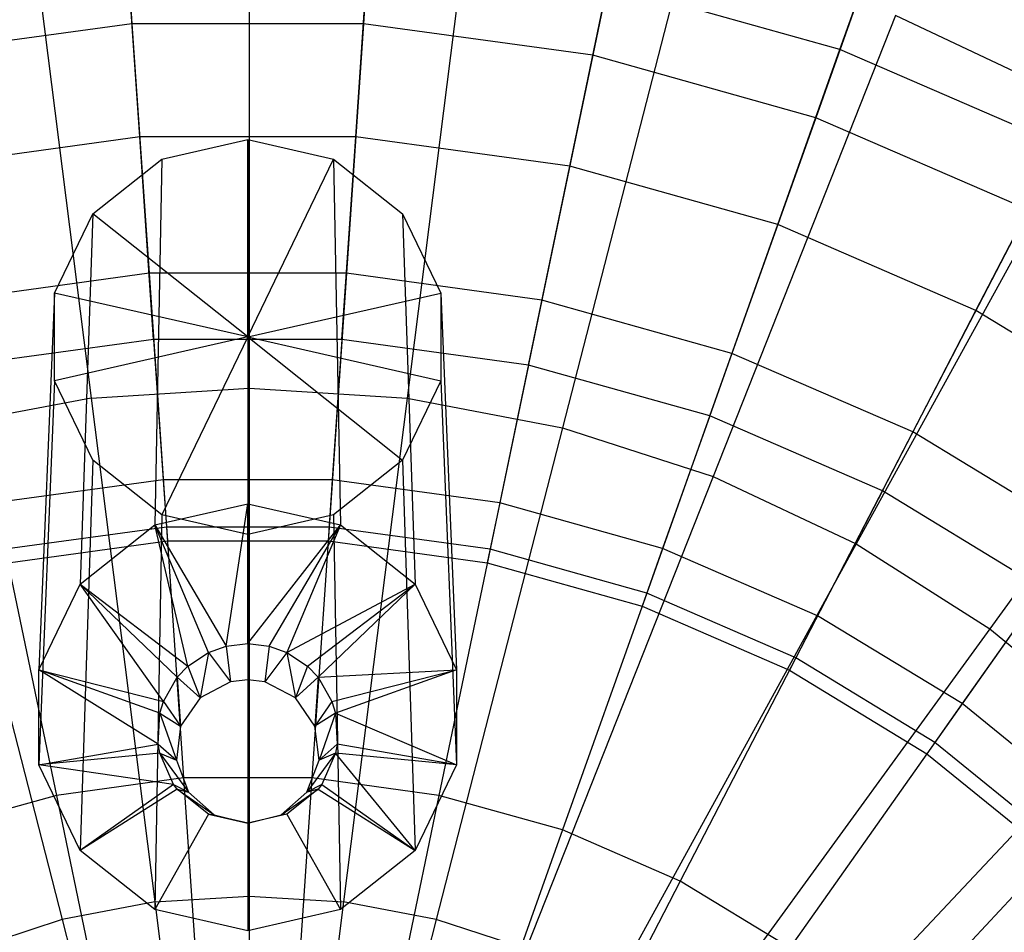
# Model space of a CAD drawing. Extents: x -12.2 to 12.8, y 0.1 to 12.5.
# Tile 57 of 66: x 5.19 to 5.854, y 6.001 to 6.617. Entities that reach past the tile are written whole.
import ezdxf

# ---------------------------------------------------------------- set-up
doc = ezdxf.new("R2010")
doc.units = 0
doc.header["$LTSCALE"] = 2.54
doc.layers.get('0').update_dxf_attribs({"color": 13, "linetype": 'CONTINUOUS'})

# ---------------------------------------------------------------- blocks, each defined once
blk = doc.blocks.new('GRUPUJ_1')
at = {"color": 0}
for p, q in [((17.46039, 6.6997, 12.80126), (17.47098, 6.54489, 13.17998)), ((17.46039, 6.6997, 12.80126), (17.47098, 6.54489, 13.17998)), ((17.6376, 6.6997, 12.80126), (17.62701, 6.54489, 13.17998)), ((17.6376, 6.6997, 12.80126), (17.62701, 6.54489, 13.17998)), ((17.81315, 6.67557, 12.80126), (17.78158, 6.52364, 13.17998)), ((17.81315, 6.67557, 12.80126), (17.78158, 6.52364, 13.17998)), ((17.55, 6.63342, 17.87622), (17.55, 6.29922, 17.97926)), ((17.55, 6.63342, 17.87622), (17.55, 6.29922, 17.97926)), ((17.94815, 6.52748, 7.91926), (17.98535, 6.63214, 8.08117)), ((17.94815, 6.52748, 7.91926), (17.98535, 6.63214, 8.08117)), ((17.40168, 6.62409, 17.87622), (17.44356, 6.29253, 17.97926)), ((17.40168, 6.62409, 17.87622), (17.44356, 6.29253, 17.97926)), ((17.69832, 6.62409, 17.87622), (17.65644, 6.29253, 17.97926)), ((17.69832, 6.62409, 17.87622), (17.65644, 6.29253, 17.97926)), ((17.98379, 6.62776, 12.80126), (17.93183, 6.48154, 13.17998)), ((17.98379, 6.62776, 12.80126), (17.93183, 6.48154, 13.17998)), ((17.4762, 6.46864, 7.76816), (17.46765, 6.59352, 7.91926)), ((17.4762, 6.46864, 7.76816), (17.46765, 6.59352, 7.91926)), ((17.62179, 6.46864, 7.76816), (17.63034, 6.59352, 7.91926)), ((17.62179, 6.46864, 7.76816), (17.63034, 6.59352, 7.91926)), ((17.84431, 6.59624, 17.87622), (17.76119, 6.27254, 17.97926)), ((17.84431, 6.59624, 17.87622), (17.76119, 6.27254, 17.97926)), ((17.76604, 6.44882, 7.76816), (17.7915, 6.57137, 7.91926)), ((17.76604, 6.44882, 7.76816), (17.7915, 6.57137, 7.91926)), ((17.94815, 6.52748, 7.91926), (17.7915, 6.57137, 7.91926)), ((17.94815, 6.52748, 7.91926), (17.7915, 6.57137, 7.91926)), ((17.98565, 6.55032, 17.87622), (17.86262, 6.23959, 17.97926)), ((17.98565, 6.55032, 17.87622), (17.86262, 6.23959, 17.97926)), ((18.12012, 6.48704, 17.87622), (17.98565, 6.55032, 17.87622)), ((18.12012, 6.48704, 17.87622), (17.98565, 6.55032, 17.87622)), ((17.47098, 6.54489, 13.17998), (17.31641, 6.52364, 13.17998)), ((17.47098, 6.54489, 13.17998), (17.31641, 6.52364, 13.17998)), ((17.62701, 6.54489, 13.17998), (17.47098, 6.54489, 13.17998)), ((17.47098, 6.54489, 13.17998), (17.48249, 6.37666, 13.53372)), ((17.47098, 6.54489, 13.17998), (17.48249, 6.37666, 13.53372)), ((17.62701, 6.54489, 13.17998), (17.47098, 6.54489, 13.17998)), ((17.62701, 6.54489, 13.17998), (17.6155, 6.37666, 13.53372)), ((17.62701, 6.54489, 13.17998), (17.6155, 6.37666, 13.53372)), ((17.78158, 6.52364, 13.17998), (17.62701, 6.54489, 13.17998)), ((17.78158, 6.52364, 13.17998), (17.62701, 6.54489, 13.17998)), ((17.78158, 6.52364, 13.17998), (17.74728, 6.35855, 13.53372)), ((17.78158, 6.52364, 13.17998), (17.74728, 6.35855, 13.53372)), ((17.93183, 6.48154, 13.17998), (17.78158, 6.52364, 13.17998)), ((17.93183, 6.48154, 13.17998), (17.78158, 6.52364, 13.17998)), ((17.90624, 6.40954, 7.76816), (17.94815, 6.52748, 7.91926)), ((17.90624, 6.40954, 7.76816), (17.94815, 6.52748, 7.91926)), ((18.09737, 6.46267, 7.91926), (17.94815, 6.52748, 7.91926)), ((18.09737, 6.46267, 7.91926), (17.94815, 6.52748, 7.91926)), ((18.12012, 6.48704, 17.87622), (17.95912, 6.19418, 17.97926)), ((18.12012, 6.48704, 17.87622), (17.95912, 6.19418, 17.97926)), ((17.93183, 6.48154, 13.17998), (17.87536, 6.32266, 13.53372)), ((17.93183, 6.48154, 13.17998), (17.87536, 6.32266, 13.53372)), ((18.07494, 6.41938, 13.17998), (17.93183, 6.48154, 13.17998)), ((18.07494, 6.41938, 13.17998), (17.93183, 6.48154, 13.17998)), ((17.4762, 6.46864, 7.76816), (17.33195, 6.44882, 7.76816)), ((17.4762, 6.46864, 7.76816), (17.33195, 6.44882, 7.76816)), ((17.62179, 6.46864, 7.76816), (17.4762, 6.46864, 7.76816)), ((17.48554, 6.332, 7.61823), (17.4762, 6.46864, 7.76816)), ((17.62179, 6.46864, 7.76816), (17.4762, 6.46864, 7.76816)), ((17.48554, 6.332, 7.61823), (17.4762, 6.46864, 7.76816)), ((17.49107, 6.45369, 8.55731), (17.54899, 6.46688, 8.55826)), ((17.49107, 6.45369, 8.55731), (17.54899, 6.46688, 8.55826)), ((17.54899, 6.33374, 8.54832), (17.54899, 6.46688, 8.55826)), ((17.54899, 6.46688, 8.55826), (17.54899, 6.22131, 12.10645)), ((17.54899, 6.46688, 8.55826), (17.60692, 6.45369, 8.55731)), ((17.54899, 6.46688, 8.55826), (17.54899, 6.22131, 12.10645)), ((17.54899, 6.46688, 8.55826), (17.60692, 6.45369, 8.55731)), ((17.54899, 6.33374, 8.54832), (17.54899, 6.46688, 8.55826)), ((17.61245, 6.332, 7.61823), (17.62179, 6.46864, 7.76816)), ((17.61245, 6.332, 7.61823), (17.62179, 6.46864, 7.76816)), ((17.76604, 6.44882, 7.76816), (17.62179, 6.46864, 7.76816)), ((17.76604, 6.44882, 7.76816), (17.62179, 6.46864, 7.76816)), ((18.03978, 6.35153, 7.76816), (18.09737, 6.46267, 7.91926)), ((18.03978, 6.35153, 7.76816), (18.09737, 6.46267, 7.91926)), ((17.44462, 6.41674, 8.55464), (17.49107, 6.45369, 8.55731)), ((17.44462, 6.41674, 8.55464), (17.49107, 6.45369, 8.55731)), ((17.49107, 6.45369, 8.55731), (17.48638, 6.20705, 12.10542)), ((17.49107, 6.45369, 8.55731), (17.48638, 6.20705, 12.10542)), ((17.54899, 6.33374, 8.54832), (17.60692, 6.45369, 8.55731)), ((17.54899, 6.33374, 8.54832), (17.60692, 6.45369, 8.55731)), ((17.60692, 6.45369, 8.55731), (17.61161, 6.20705, 12.10542)), ((17.60692, 6.45369, 8.55731), (17.65337, 6.41674, 8.55464)), ((17.60692, 6.45369, 8.55731), (17.65337, 6.41674, 8.55464)), ((17.60692, 6.45369, 8.55731), (17.61161, 6.20705, 12.10542)), ((17.73817, 6.31472, 7.61823), (17.76604, 6.44882, 7.76816)), ((17.73817, 6.31472, 7.61823), (17.76604, 6.44882, 7.76816)), ((17.90624, 6.40954, 7.76816), (17.76604, 6.44882, 7.76816)), ((17.90624, 6.40954, 7.76816), (17.76604, 6.44882, 7.76816)), ((18.07494, 6.41938, 13.17998), (17.99736, 6.26967, 13.53372)), ((18.07494, 6.41938, 13.17998), (17.99736, 6.26967, 13.53372)), ((17.41884, 6.36335, 8.55078), (17.44462, 6.41674, 8.55464)), ((17.41884, 6.36335, 8.55078), (17.44462, 6.41674, 8.55464)), ((17.44462, 6.41674, 8.55464), (17.43617, 6.16712, 12.10253)), ((17.44462, 6.41674, 8.55464), (17.43617, 6.16712, 12.10253)), ((17.54899, 6.33374, 8.54832), (17.44462, 6.41674, 8.55464)), ((17.54899, 6.33374, 8.54832), (17.44462, 6.41674, 8.55464)), ((17.65337, 6.41674, 8.55464), (17.67915, 6.36335, 8.55078)), ((17.65337, 6.41674, 8.55464), (17.66182, 6.16712, 12.10253)), ((17.65337, 6.41674, 8.55464), (17.67915, 6.36335, 8.55078)), ((17.65337, 6.41674, 8.55464), (17.66182, 6.16712, 12.10253)), ((17.86037, 6.28048, 7.61823), (17.90624, 6.40954, 7.76816)), ((17.86037, 6.28048, 7.61823), (17.90624, 6.40954, 7.76816)), ((18.03978, 6.35153, 7.76816), (17.90624, 6.40954, 7.76816)), ((18.03978, 6.35153, 7.76816), (17.90624, 6.40954, 7.76816)), ((18.2456, 6.40741, 17.87622), (18.04916, 6.13704, 17.97926)), ((18.2456, 6.40741, 17.87622), (18.04916, 6.13704, 17.97926)), ((17.48249, 6.37666, 13.53372), (17.35071, 6.35855, 13.53372)), ((17.48249, 6.37666, 13.53372), (17.35071, 6.35855, 13.53372)), ((17.6155, 6.37666, 13.53372), (17.48249, 6.37666, 13.53372)), ((17.48249, 6.37666, 13.53372), (17.49419, 6.20552, 13.84361)), ((17.48249, 6.37666, 13.53372), (17.49419, 6.20552, 13.84361)), ((17.6155, 6.37666, 13.53372), (17.48249, 6.37666, 13.53372)), ((17.6155, 6.37666, 13.53372), (17.6038, 6.20552, 13.84361)), ((17.6155, 6.37666, 13.53372), (17.6038, 6.20552, 13.84361)), ((17.74728, 6.35855, 13.53372), (17.6155, 6.37666, 13.53372)), ((17.74728, 6.35855, 13.53372), (17.6155, 6.37666, 13.53372)), ((17.41884, 6.36335, 8.55078), (17.40831, 6.10941, 12.09836)), ((17.41884, 6.36335, 8.55078), (17.40831, 6.10941, 12.09836)), ((17.54899, 6.33374, 8.54832), (17.41884, 6.36335, 8.55078)), ((17.41884, 6.30409, 8.5465), (17.41884, 6.36335, 8.55078)), ((17.54899, 6.33374, 8.54832), (17.41884, 6.36335, 8.55078)), ((17.41884, 6.30409, 8.5465), (17.41884, 6.36335, 8.55078)), ((17.54899, 6.33374, 8.54832), (17.67915, 6.36335, 8.55078)), ((17.54899, 6.33374, 8.54832), (17.67915, 6.36335, 8.55078)), ((17.67915, 6.36335, 8.55078), (17.68968, 6.10941, 12.09836)), ((17.67915, 6.36335, 8.55078), (17.67915, 6.30409, 8.5465)), ((17.67915, 6.36335, 8.55078), (17.68968, 6.10941, 12.09836)), ((17.67915, 6.36335, 8.55078), (17.67915, 6.30409, 8.5465)), ((17.74728, 6.35855, 13.53372), (17.71238, 6.1906, 13.84361)), ((17.74728, 6.35855, 13.53372), (17.71238, 6.1906, 13.84361)), ((17.87536, 6.32266, 13.53372), (17.74728, 6.35855, 13.53372)), ((17.87536, 6.32266, 13.53372), (17.74728, 6.35855, 13.53372)), ((17.97677, 6.22992, 7.61823), (18.03978, 6.35153, 7.76816)), ((17.97677, 6.22992, 7.61823), (18.03978, 6.35153, 7.76816)), ((18.16418, 6.27588, 7.76816), (18.03978, 6.35153, 7.76816)), ((18.16418, 6.27588, 7.76816), (18.03978, 6.35153, 7.76816)), ((17.48554, 6.332, 7.61823), (17.35982, 6.31472, 7.61823)), ((17.48554, 6.332, 7.61823), (17.35982, 6.31472, 7.61823)), ((17.54899, 6.33374, 8.54832), (17.41884, 6.30409, 8.5465)), ((17.54899, 6.33374, 8.54832), (17.41884, 6.30409, 8.5465)), ((17.48554, 6.332, 7.61823), (17.49201, 6.23742, 7.49957)), ((17.61245, 6.332, 7.61823), (17.48554, 6.332, 7.61823)), ((17.48554, 6.332, 7.61823), (17.49201, 6.23742, 7.49957)), ((17.61245, 6.332, 7.61823), (17.48554, 6.332, 7.61823)), ((17.54899, 6.33374, 8.54832), (17.49107, 6.21375, 8.53997)), ((17.54899, 6.33374, 8.54832), (17.49107, 6.21375, 8.53997)), ((17.54899, 6.33374, 8.54832), (17.65337, 6.2507, 8.54264)), ((17.54899, 6.33374, 8.54832), (17.67915, 6.30409, 8.5465)), ((17.54899, 6.33374, 8.54832), (17.54899, 6.20057, 8.53902)), ((17.54899, 6.33374, 8.54832), (17.67915, 6.30409, 8.5465)), ((17.54899, 6.33374, 8.54832), (17.54899, 6.20057, 8.53902)), ((17.54899, 6.33374, 8.54832), (17.65337, 6.2507, 8.54264)), ((17.61245, 6.332, 7.61823), (17.60598, 6.23742, 7.49957)), ((17.61245, 6.332, 7.61823), (17.60598, 6.23742, 7.49957)), ((17.73817, 6.31472, 7.61823), (17.61245, 6.332, 7.61823)), ((17.73817, 6.31472, 7.61823), (17.61245, 6.332, 7.61823)), ((17.87536, 6.32266, 13.53372), (17.81792, 6.16103, 13.84361)), ((17.87536, 6.32266, 13.53372), (17.81792, 6.16103, 13.84361)), ((17.99736, 6.26967, 13.53372), (17.87536, 6.32266, 13.53372)), ((17.99736, 6.26967, 13.53372), (17.87536, 6.32266, 13.53372)), ((17.73817, 6.31472, 7.61823), (17.71888, 6.2219, 7.49957)), ((17.73817, 6.31472, 7.61823), (17.71888, 6.2219, 7.49957)), ((17.86037, 6.28048, 7.61823), (17.73817, 6.31472, 7.61823)), ((17.86037, 6.28048, 7.61823), (17.73817, 6.31472, 7.61823)), ((17.41884, 6.30409, 8.5465), (17.40831, 6.04535, 12.09373)), ((17.41884, 6.30409, 8.5465), (17.40831, 6.04535, 12.09373)), ((17.44462, 6.2507, 8.54264), (17.41884, 6.30409, 8.5465)), ((17.44462, 6.2507, 8.54264), (17.41884, 6.30409, 8.5465)), ((17.44356, 6.29253, 17.97926), (17.55, 6.29922, 17.97926)), ((17.44356, 6.29253, 17.97926), (17.55, 6.29922, 17.97926)), ((17.55, 6.29922, 17.97926), (17.65644, 6.29253, 17.97926)), ((17.55, 6.29922, 17.97926), (17.55, 5.95686, 18.05329)), ((17.55, 6.29922, 17.97926), (17.55, 5.95686, 18.05329)), ((17.55, 6.29922, 17.97926), (17.65644, 6.29253, 17.97926)), ((17.67915, 6.30409, 8.5465), (17.65337, 6.2507, 8.54264)), ((17.67915, 6.30409, 8.5465), (17.65337, 6.2507, 8.54264)), ((17.67915, 6.30409, 8.5465), (17.68968, 6.04535, 12.09373)), ((17.67915, 6.30409, 8.5465), (17.68968, 6.04535, 12.09373)), ((17.44356, 6.29253, 17.97926), (17.33881, 6.27254, 17.97926)), ((17.44356, 6.29253, 17.97926), (17.33881, 6.27254, 17.97926)), ((17.44356, 6.29253, 17.97926), (17.48647, 5.95286, 18.05329)), ((17.44356, 6.29253, 17.97926), (17.48647, 5.95286, 18.05329)), ((17.65644, 6.29253, 17.97926), (17.61353, 5.95286, 18.05329)), ((17.65644, 6.29253, 17.97926), (17.61353, 5.95286, 18.05329)), ((17.65644, 6.29253, 17.97926), (17.76119, 6.27254, 17.97926)), ((17.65644, 6.29253, 17.97926), (17.76119, 6.27254, 17.97926)), ((17.86037, 6.28048, 7.61823), (17.82862, 6.19116, 7.49957)), ((17.86037, 6.28048, 7.61823), (17.82862, 6.19116, 7.49957)), ((17.97677, 6.22992, 7.61823), (17.86037, 6.28048, 7.61823)), ((17.97677, 6.22992, 7.61823), (17.86037, 6.28048, 7.61823)), ((17.33881, 6.27254, 17.97926), (17.42395, 5.94094, 18.05329)), ((17.33881, 6.27254, 17.97926), (17.42395, 5.94094, 18.05329)), ((17.76119, 6.27254, 17.97926), (17.67605, 5.94094, 18.05329)), ((17.76119, 6.27254, 17.97926), (17.67605, 5.94094, 18.05329)), ((17.76119, 6.27254, 17.97926), (17.86262, 6.23959, 17.97926)), ((17.76119, 6.27254, 17.97926), (17.86262, 6.23959, 17.97926)), ((17.99736, 6.26967, 13.53372), (17.91844, 6.11736, 13.84361)), ((17.99736, 6.26967, 13.53372), (17.91844, 6.11736, 13.84361)), ((18.11101, 6.20056, 13.53372), (17.99736, 6.26967, 13.53372)), ((18.11101, 6.20056, 13.53372), (17.99736, 6.26967, 13.53372)), ((17.44462, 6.2507, 8.54264), (17.43617, 5.98764, 12.08956)), ((17.44462, 6.2507, 8.54264), (17.43617, 5.98764, 12.08956)), ((17.49107, 6.21375, 8.53997), (17.44462, 6.2507, 8.54264)), ((17.49107, 6.21375, 8.53997), (17.44462, 6.2507, 8.54264)), ((17.65337, 6.2507, 8.54264), (17.60692, 6.21375, 8.53997)), ((17.65337, 6.2507, 8.54264), (17.60692, 6.21375, 8.53997)), ((17.65337, 6.2507, 8.54264), (17.66182, 5.98764, 12.08956)), ((17.65337, 6.2507, 8.54264), (17.66182, 5.98764, 12.08956)), ((17.86262, 6.23959, 17.97926), (17.73659, 5.92127, 18.05329)), ((17.86262, 6.23959, 17.97926), (17.73659, 5.92127, 18.05329)), ((17.86262, 6.23959, 17.97926), (17.95912, 6.19418, 17.97926)), ((17.86262, 6.23959, 17.97926), (17.95912, 6.19418, 17.97926)), ((17.49201, 6.23742, 7.49957), (17.37911, 6.2219, 7.49957)), ((17.49201, 6.23742, 7.49957), (17.37911, 6.2219, 7.49957)), ((17.60598, 6.23742, 7.49957), (17.49201, 6.23742, 7.49957)), ((17.49201, 6.23742, 7.49957), (17.49483, 6.19621, 7.52774)), ((17.49201, 6.23742, 7.49957), (17.49483, 6.19621, 7.52774)), ((17.60598, 6.23742, 7.49957), (17.49201, 6.23742, 7.49957)), ((17.60598, 6.23742, 7.49957), (17.60316, 6.19621, 7.52774)), ((17.60598, 6.23742, 7.49957), (17.60316, 6.19621, 7.52774)), ((17.71888, 6.2219, 7.49957), (17.60598, 6.23742, 7.49957)), ((17.71888, 6.2219, 7.49957), (17.60598, 6.23742, 7.49957)), ((17.97677, 6.22992, 7.61823), (17.93315, 6.14575, 7.49957)), ((17.97677, 6.22992, 7.61823), (17.93315, 6.14575, 7.49957)), ((18.0852, 6.16398, 7.61823), (17.97677, 6.22992, 7.61823)), ((18.0852, 6.16398, 7.61823), (17.97677, 6.22992, 7.61823)), ((17.48638, 6.20705, 12.10542), (17.54899, 6.22131, 12.10645)), ((17.48638, 6.20705, 12.10542), (17.54899, 6.22131, 12.10645)), ((17.53446, 6.12535, 12.25028), (17.54899, 6.22131, 12.10645)), ((17.53446, 6.12535, 12.25028), (17.54899, 6.22131, 12.10645)), ((17.54899, 6.22131, 12.10645), (17.61161, 6.20705, 12.10542)), ((17.54899, 6.12711, 12.25041), (17.54899, 6.22131, 12.10645)), ((17.54899, 6.12711, 12.25041), (17.54899, 6.22131, 12.10645)), ((17.54899, 6.22131, 12.10645), (17.61161, 6.20705, 12.10542)), ((17.71888, 6.2219, 7.49957), (17.71048, 6.18146, 7.52774)), ((17.71888, 6.2219, 7.49957), (17.71048, 6.18146, 7.52774)), ((17.82862, 6.19116, 7.49957), (17.71888, 6.2219, 7.49957)), ((17.82862, 6.19116, 7.49957), (17.71888, 6.2219, 7.49957)), ((17.49107, 6.21375, 8.53997), (17.48638, 5.9477, 12.08667)), ((17.49107, 6.21375, 8.53997), (17.48638, 5.9477, 12.08667)), ((17.54899, 6.20057, 8.53902), (17.49107, 6.21375, 8.53997)), ((17.54899, 6.20057, 8.53902), (17.49107, 6.21375, 8.53997)), ((17.60692, 6.21375, 8.53997), (17.54899, 6.20057, 8.53902)), ((17.60692, 6.21375, 8.53997), (17.54899, 6.20057, 8.53902)), ((17.60692, 6.21375, 8.53997), (17.61161, 5.9477, 12.08667)), ((17.60692, 6.21375, 8.53997), (17.61161, 5.9477, 12.08667)), ((17.49419, 6.20552, 13.84361), (17.38561, 6.1906, 13.84361)), ((17.49419, 6.20552, 13.84361), (17.38561, 6.1906, 13.84361)), ((17.43617, 6.16712, 12.10253), (17.48638, 6.20705, 12.10542)), ((17.43617, 6.16712, 12.10253), (17.48638, 6.20705, 12.10542)), ((17.50873, 6.11188, 12.2493), (17.48638, 6.20705, 12.10542)), ((17.48638, 6.20705, 12.10542), (17.53446, 6.12535, 12.25028)), ((17.50873, 6.11188, 12.2493), (17.48638, 6.20705, 12.10542)), ((17.52265, 6.12111, 12.24997), (17.48638, 6.20705, 12.10542)), ((17.52265, 6.12111, 12.24997), (17.48638, 6.20705, 12.10542)), ((17.48638, 6.20705, 12.10542), (17.53446, 6.12535, 12.25028)), ((17.6038, 6.20552, 13.84361), (17.49419, 6.20552, 13.84361)), ((17.49419, 6.20552, 13.84361), (17.50576, 6.03649, 14.10488)), ((17.6038, 6.20552, 13.84361), (17.49419, 6.20552, 13.84361)), ((17.49419, 6.20552, 13.84361), (17.50576, 6.03649, 14.10488)), ((17.54899, 6.12711, 12.25041), (17.61161, 6.20705, 12.10542)), ((17.54899, 6.12711, 12.25041), (17.61161, 6.20705, 12.10542)), ((17.56353, 6.12535, 12.25028), (17.61161, 6.20705, 12.10542)), ((17.56353, 6.12535, 12.25028), (17.61161, 6.20705, 12.10542)), ((17.61161, 6.20705, 12.10542), (17.57534, 6.12111, 12.24997)), ((17.61161, 6.20705, 12.10542), (17.57534, 6.12111, 12.24997)), ((17.6038, 6.20552, 13.84361), (17.59223, 6.03649, 14.10488)), ((17.6038, 6.20552, 13.84361), (17.59223, 6.03649, 14.10488)), ((17.71238, 6.1906, 13.84361), (17.6038, 6.20552, 13.84361)), ((17.71238, 6.1906, 13.84361), (17.6038, 6.20552, 13.84361)), ((17.61161, 6.20705, 12.10542), (17.66182, 6.16712, 12.10253)), ((17.61161, 6.20705, 12.10542), (17.66182, 6.16712, 12.10253)), ((17.54899, 6.20057, 8.53902), (17.54899, 5.93345, 12.08564)), ((17.54899, 6.20057, 8.53902), (17.54899, 5.93345, 12.08564)), ((18.11101, 6.20056, 13.53372), (18.01209, 6.06042, 13.84361)), ((18.11101, 6.20056, 13.53372), (18.01209, 6.06042, 13.84361)), ((17.38751, 6.18146, 7.52774), (17.49483, 6.19621, 7.52774)), ((17.49483, 6.19621, 7.52774), (17.60316, 6.19621, 7.52774)), ((17.60316, 6.19621, 7.52774), (17.71048, 6.18146, 7.52774)), ((17.95912, 6.19418, 17.97926), (17.79418, 5.89417, 18.05329)), ((17.95912, 6.19418, 17.97926), (17.79418, 5.89417, 18.05329)), ((17.95912, 6.19418, 17.97926), (18.04916, 6.13704, 17.97926)), ((17.95912, 6.19418, 17.97926), (18.04916, 6.13704, 17.97926)), ((17.38561, 6.1906, 13.84361), (17.42008, 6.02471, 14.10488)), ((17.38561, 6.1906, 13.84361), (17.42008, 6.02471, 14.10488)), ((17.71238, 6.1906, 13.84361), (17.67791, 6.02471, 14.10488)), ((17.71238, 6.1906, 13.84361), (17.67791, 6.02471, 14.10488)), ((17.81792, 6.16103, 13.84361), (17.71238, 6.1906, 13.84361)), ((17.81792, 6.16103, 13.84361), (17.71238, 6.1906, 13.84361)), ((17.82862, 6.19116, 7.49957), (17.81479, 6.15223, 7.52774)), ((17.82862, 6.19116, 7.49957), (17.81479, 6.15223, 7.52774)), ((17.93315, 6.14575, 7.49957), (17.82862, 6.19116, 7.49957)), ((17.93315, 6.14575, 7.49957), (17.82862, 6.19116, 7.49957)), ((17.71048, 6.18146, 7.52774), (17.81479, 6.15223, 7.52774)), ((17.40831, 6.10941, 12.09836), (17.43617, 6.16712, 12.10253)), ((17.40831, 6.10941, 12.09836), (17.43617, 6.16712, 12.10253)), ((17.43617, 6.16712, 12.10253), (17.50873, 6.11188, 12.2493)), ((17.50152, 6.1043, 12.24876), (17.43617, 6.16712, 12.10253)), ((17.43617, 6.16712, 12.10253), (17.50873, 6.11188, 12.2493)), ((17.49221, 6.08802, 12.24758), (17.43617, 6.16712, 12.10253)), ((17.50152, 6.1043, 12.24876), (17.43617, 6.16712, 12.10253)), ((17.49221, 6.08802, 12.24758), (17.43617, 6.16712, 12.10253)), ((17.57534, 6.12111, 12.24997), (17.66182, 6.16712, 12.10253)), ((17.57534, 6.12111, 12.24997), (17.66182, 6.16712, 12.10253)), ((17.58926, 6.11188, 12.2493), (17.66182, 6.16712, 12.10253)), ((17.58926, 6.11188, 12.2493), (17.66182, 6.16712, 12.10253)), ((17.59647, 6.1043, 12.24876), (17.66182, 6.16712, 12.10253)), ((17.59647, 6.1043, 12.24876), (17.66182, 6.16712, 12.10253)), ((17.66182, 6.16712, 12.10253), (17.68968, 6.10941, 12.09836)), ((17.66182, 6.16712, 12.10253), (17.68968, 6.10941, 12.09836)), ((17.81792, 6.16103, 13.84361), (17.76118, 6.00138, 14.10488)), ((17.81792, 6.16103, 13.84361), (17.76118, 6.00138, 14.10488)), ((17.91844, 6.11736, 13.84361), (17.81792, 6.16103, 13.84361)), ((17.91844, 6.11736, 13.84361), (17.81792, 6.16103, 13.84361)), ((18.0852, 6.16398, 7.61823), (18.03053, 6.08654, 7.49957)), ((18.0852, 6.16398, 7.61823), (18.03053, 6.08654, 7.49957)), ((17.81479, 6.15223, 7.52774), (17.91415, 6.10907, 7.52774)), ((17.93315, 6.14575, 7.49957), (17.91415, 6.10907, 7.52774)), ((17.93315, 6.14575, 7.49957), (17.91415, 6.10907, 7.52774)), ((18.03053, 6.08654, 7.49957), (17.93315, 6.14575, 7.49957)), ((18.03053, 6.08654, 7.49957), (17.93315, 6.14575, 7.49957)), ((18.04916, 6.13704, 17.97926), (17.84793, 5.86006, 18.05329)), ((18.04916, 6.13704, 17.97926), (17.84793, 5.86006, 18.05329)), ((18.04916, 6.13704, 17.97926), (18.13133, 6.06906, 17.97926)), ((18.04916, 6.13704, 17.97926), (18.13133, 6.06906, 17.97926)), ((17.53446, 6.12535, 12.25028), (17.54899, 6.12711, 12.25041)), ((17.53446, 6.12535, 12.25028), (17.54899, 6.12711, 12.25041)), ((17.54899, 6.12711, 12.25041), (17.56353, 6.12535, 12.25028)), ((17.54899, 6.12711, 12.25041), (17.54899, 6.10263, 12.41887)), ((17.54899, 6.12711, 12.25041), (17.56353, 6.12535, 12.25028)), ((17.54899, 6.12711, 12.25041), (17.54899, 6.10263, 12.41887)), ((17.50873, 6.11188, 12.2493), (17.52265, 6.12111, 12.24997)), ((17.50873, 6.11188, 12.2493), (17.52265, 6.12111, 12.24997)), ((17.52265, 6.12111, 12.24997), (17.51686, 6.09048, 12.41799)), ((17.52265, 6.12111, 12.24997), (17.51686, 6.09048, 12.41799)), ((17.52265, 6.12111, 12.24997), (17.53446, 6.12535, 12.25028)), ((17.52265, 6.12111, 12.24997), (17.53446, 6.12535, 12.25028)), ((17.52265, 6.12111, 12.24997), (17.5374, 6.10123, 12.41877)), ((17.52265, 6.12111, 12.24997), (17.5374, 6.10123, 12.41877)), ((17.53446, 6.12535, 12.25028), (17.5374, 6.10123, 12.41877)), ((17.53446, 6.12535, 12.25028), (17.5374, 6.10123, 12.41877)), ((17.56353, 6.12535, 12.25028), (17.56059, 6.10123, 12.41877)), ((17.56353, 6.12535, 12.25028), (17.56059, 6.10123, 12.41877)), ((17.57534, 6.12111, 12.24997), (17.56059, 6.10123, 12.41877)), ((17.57534, 6.12111, 12.24997), (17.56059, 6.10123, 12.41877)), ((17.56353, 6.12535, 12.25028), (17.57534, 6.12111, 12.24997)), ((17.56353, 6.12535, 12.25028), (17.57534, 6.12111, 12.24997)), ((17.57534, 6.12111, 12.24997), (17.58926, 6.11188, 12.2493)), ((17.57534, 6.12111, 12.24997), (17.58926, 6.11188, 12.2493)), ((17.57534, 6.12111, 12.24997), (17.58113, 6.09048, 12.41799)), ((17.57534, 6.12111, 12.24997), (17.58113, 6.09048, 12.41799)), ((17.91844, 6.11736, 13.84361), (17.8405, 5.96693, 14.10488)), ((17.91844, 6.11736, 13.84361), (17.8405, 5.96693, 14.10488)), ((18.01209, 6.06042, 13.84361), (17.91844, 6.11736, 13.84361)), ((18.01209, 6.06042, 13.84361), (17.91844, 6.11736, 13.84361)), ((17.48871, 6.05924, 12.2455), (17.40831, 6.10941, 12.09836)), ((17.40831, 6.04535, 12.09373), (17.40831, 6.10941, 12.09836)), ((17.48979, 6.08002, 12.247), (17.40831, 6.10941, 12.09836)), ((17.40831, 6.10941, 12.09836), (17.49221, 6.08802, 12.24758)), ((17.40831, 6.04535, 12.09373), (17.40831, 6.10941, 12.09836)), ((17.48871, 6.05924, 12.2455), (17.40831, 6.10941, 12.09836)), ((17.48979, 6.08002, 12.247), (17.40831, 6.10941, 12.09836)), ((17.40831, 6.10941, 12.09836), (17.49221, 6.08802, 12.24758)), ((17.50152, 6.1043, 12.24876), (17.50873, 6.11188, 12.2493)), ((17.50152, 6.1043, 12.24876), (17.50873, 6.11188, 12.2493)), ((17.50873, 6.11188, 12.2493), (17.51686, 6.09048, 12.41799)), ((17.50873, 6.11188, 12.2493), (17.51686, 6.09048, 12.41799)), ((17.58926, 6.11188, 12.2493), (17.58113, 6.09048, 12.41799)), ((17.58926, 6.11188, 12.2493), (17.58113, 6.09048, 12.41799)), ((17.58926, 6.11188, 12.2493), (17.59647, 6.1043, 12.24876)), ((17.58926, 6.11188, 12.2493), (17.59647, 6.1043, 12.24876)), ((17.59647, 6.1043, 12.24876), (17.68968, 6.10941, 12.09836)), ((17.59647, 6.1043, 12.24876), (17.68968, 6.10941, 12.09836)), ((17.60577, 6.08802, 12.24758), (17.68968, 6.10941, 12.09836)), ((17.60577, 6.08802, 12.24758), (17.68968, 6.10941, 12.09836)), ((17.68968, 6.10941, 12.09836), (17.6082, 6.08002, 12.247)), ((17.68968, 6.10941, 12.09836), (17.6082, 6.08002, 12.247)), ((17.68968, 6.10941, 12.09836), (17.68968, 6.04535, 12.09373)), ((17.68968, 6.10941, 12.09836), (17.68968, 6.04535, 12.09373)), ((17.91415, 6.10907, 7.52774), (18.00671, 6.05279, 7.52774)), ((17.49221, 6.08802, 12.24758), (17.50152, 6.1043, 12.24876)), ((17.49221, 6.08802, 12.24758), (17.50152, 6.1043, 12.24876)), ((17.50152, 6.1043, 12.24876), (17.51686, 6.09048, 12.41799)), ((17.50152, 6.1043, 12.24876), (17.50369, 6.07144, 12.41662)), ((17.50152, 6.1043, 12.24876), (17.51686, 6.09048, 12.41799)), ((17.50152, 6.1043, 12.24876), (17.50369, 6.07144, 12.41662)), ((17.5374, 6.10123, 12.41877), (17.51686, 6.09048, 12.41799)), ((17.5374, 6.10123, 12.41877), (17.51686, 6.09048, 12.41799)), ((17.54899, 6.10263, 12.41887), (17.5374, 6.10123, 12.41877)), ((17.54899, 6.10263, 12.41887), (17.5374, 6.10123, 12.41877)), ((17.56059, 6.10123, 12.41877), (17.54899, 6.10263, 12.41887)), ((17.56059, 6.10123, 12.41877), (17.54899, 6.10263, 12.41887)), ((17.58113, 6.09048, 12.41799), (17.56059, 6.10123, 12.41877)), ((17.58113, 6.09048, 12.41799), (17.56059, 6.10123, 12.41877)), ((17.59647, 6.1043, 12.24876), (17.58113, 6.09048, 12.41799)), ((17.59647, 6.1043, 12.24876), (17.58113, 6.09048, 12.41799)), ((17.59647, 6.1043, 12.24876), (17.5943, 6.07144, 12.41662)), ((17.59647, 6.1043, 12.24876), (17.5943, 6.07144, 12.41662)), ((17.59647, 6.1043, 12.24876), (17.60577, 6.08802, 12.24758)), ((17.59647, 6.1043, 12.24876), (17.60577, 6.08802, 12.24758)), ((17.48979, 6.08002, 12.247), (17.49221, 6.08802, 12.24758)), ((17.48979, 6.08002, 12.247), (17.49221, 6.08802, 12.24758)), ((17.49221, 6.08802, 12.24758), (17.50369, 6.07144, 12.41662)), ((17.49221, 6.08802, 12.24758), (17.50369, 6.07144, 12.41662)), ((17.51686, 6.09048, 12.41799), (17.50369, 6.07144, 12.41662)), ((17.51686, 6.09048, 12.41799), (17.50369, 6.07144, 12.41662)), ((17.5943, 6.07144, 12.41662), (17.58113, 6.09048, 12.41799)), ((17.5943, 6.07144, 12.41662), (17.58113, 6.09048, 12.41799)), ((17.60577, 6.08802, 12.24758), (17.5943, 6.07144, 12.41662)), ((17.60577, 6.08802, 12.24758), (17.5943, 6.07144, 12.41662)), ((17.60577, 6.08802, 12.24758), (17.6082, 6.08002, 12.247)), ((17.60577, 6.08802, 12.24758), (17.6082, 6.08002, 12.247)), ((18.03053, 6.08654, 7.49957), (18.00671, 6.05279, 7.52774)), ((18.03053, 6.08654, 7.49957), (18.00671, 6.05279, 7.52774)), ((18.11893, 6.01461, 7.49957), (18.03053, 6.08654, 7.49957)), ((18.11893, 6.01461, 7.49957), (18.03053, 6.08654, 7.49957)), ((17.48871, 6.05924, 12.2455), (17.48979, 6.08002, 12.247)), ((17.48871, 6.05924, 12.2455), (17.48979, 6.08002, 12.247)), ((17.48979, 6.08002, 12.247), (17.50089, 6.04848, 12.41496)), ((17.48979, 6.08002, 12.247), (17.50369, 6.07144, 12.41662)), ((17.48979, 6.08002, 12.247), (17.50369, 6.07144, 12.41662)), ((17.48979, 6.08002, 12.247), (17.50089, 6.04848, 12.41496)), ((17.6082, 6.08002, 12.247), (17.5943, 6.07144, 12.41662)), ((17.6082, 6.08002, 12.247), (17.5943, 6.07144, 12.41662)), ((17.6082, 6.08002, 12.247), (17.5971, 6.04848, 12.41496)), ((17.6082, 6.08002, 12.247), (17.5971, 6.04848, 12.41496)), ((17.6082, 6.08002, 12.247), (17.68968, 6.04535, 12.09373)), ((17.6082, 6.08002, 12.247), (17.60928, 6.05924, 12.2455)), ((17.6082, 6.08002, 12.247), (17.68968, 6.04535, 12.09373)), ((17.6082, 6.08002, 12.247), (17.60928, 6.05924, 12.2455)), ((17.50369, 6.07144, 12.41662), (17.50089, 6.04848, 12.41496)), ((17.50369, 6.07144, 12.41662), (17.50089, 6.04848, 12.41496)), ((17.5971, 6.04848, 12.41496), (17.5943, 6.07144, 12.41662)), ((17.5971, 6.04848, 12.41496), (17.5943, 6.07144, 12.41662)), ((18.13133, 6.06906, 17.97926), (17.89697, 5.81949, 18.05329)), ((18.13133, 6.06906, 17.97926), (17.89697, 5.81949, 18.05329)), ((17.40831, 6.04535, 12.09373), (17.48871, 6.05924, 12.2455)), ((17.40831, 6.04535, 12.09373), (17.48871, 6.05924, 12.2455)), ((17.48979, 6.05306, 12.24505), (17.48871, 6.05924, 12.2455)), ((17.48871, 6.05924, 12.2455), (17.50089, 6.04848, 12.41496)), ((17.48979, 6.05306, 12.24505), (17.48871, 6.05924, 12.2455)), ((17.48871, 6.05924, 12.2455), (17.50089, 6.04848, 12.41496)), ((17.60928, 6.05924, 12.2455), (17.5971, 6.04848, 12.41496)), ((17.60928, 6.05924, 12.2455), (17.5971, 6.04848, 12.41496)), ((17.60928, 6.05924, 12.2455), (17.6082, 6.05306, 12.24505)), ((17.60928, 6.05924, 12.2455), (17.6082, 6.05306, 12.24505)), ((17.68968, 6.04535, 12.09373), (17.60928, 6.05924, 12.2455)), ((17.68968, 6.04535, 12.09373), (17.60928, 6.05924, 12.2455)), ((18.01209, 6.06042, 13.84361), (17.91438, 5.922, 14.10488)), ((18.01209, 6.06042, 13.84361), (17.91438, 5.922, 14.10488)), ((18.09711, 5.99125, 13.84361), (18.01209, 6.06042, 13.84361)), ((18.09711, 5.99125, 13.84361), (18.01209, 6.06042, 13.84361)), ((17.48979, 6.05306, 12.24505), (17.40831, 6.04535, 12.09373)), ((17.48979, 6.05306, 12.24505), (17.40831, 6.04535, 12.09373)), ((17.49902, 6.03213, 12.24354), (17.48979, 6.05306, 12.24505)), ((17.48979, 6.05306, 12.24505), (17.50089, 6.04848, 12.41496)), ((17.48979, 6.05306, 12.24505), (17.50089, 6.04848, 12.41496)), ((17.48979, 6.05306, 12.24505), (17.50911, 6.02685, 12.41339)), ((17.49902, 6.03213, 12.24354), (17.48979, 6.05306, 12.24505)), ((17.48979, 6.05306, 12.24505), (17.50911, 6.02685, 12.41339)), ((17.6082, 6.05306, 12.24505), (17.58887, 6.02685, 12.41339)), ((17.6082, 6.05306, 12.24505), (17.58887, 6.02685, 12.41339)), ((17.6082, 6.05306, 12.24505), (17.5971, 6.04848, 12.41496)), ((17.6082, 6.05306, 12.24505), (17.5971, 6.04848, 12.41496)), ((17.6082, 6.05306, 12.24505), (17.59897, 6.03213, 12.24354)), ((17.6082, 6.05306, 12.24505), (17.59897, 6.03213, 12.24354)), ((17.66182, 5.98764, 12.08956), (17.6082, 6.05306, 12.24505)), ((17.68968, 6.04535, 12.09373), (17.6082, 6.05306, 12.24505)), ((17.66182, 5.98764, 12.08956), (17.6082, 6.05306, 12.24505)), ((17.68968, 6.04535, 12.09373), (17.6082, 6.05306, 12.24505)), ((18.00671, 6.05279, 7.52774), (18.09074, 5.98442, 7.52774)), ((17.50089, 6.04848, 12.41496), (17.50911, 6.02685, 12.41339)), ((17.50089, 6.04848, 12.41496), (17.50911, 6.02685, 12.41339)), ((17.58887, 6.02685, 12.41339), (17.5971, 6.04848, 12.41496)), ((17.58887, 6.02685, 12.41339), (17.5971, 6.04848, 12.41496)), ((17.49902, 6.03213, 12.24354), (17.40831, 6.04535, 12.09373)), ((17.43617, 5.98764, 12.08956), (17.40831, 6.04535, 12.09373)), ((17.49902, 6.03213, 12.24354), (17.40831, 6.04535, 12.09373)), ((17.43617, 5.98764, 12.08956), (17.40831, 6.04535, 12.09373)), ((17.68968, 6.04535, 12.09373), (17.66182, 5.98764, 12.08956)), ((17.68968, 6.04535, 12.09373), (17.66182, 5.98764, 12.08956)), ((17.50576, 6.03649, 14.10488), (17.42008, 6.02471, 14.10488)), ((17.50576, 6.03649, 14.10488), (17.42008, 6.02471, 14.10488)), ((17.59223, 6.03649, 14.10488), (17.50576, 6.03649, 14.10488)), ((17.50576, 6.03649, 14.10488), (17.51638, 5.88117, 14.30535)), ((17.50576, 6.03649, 14.10488), (17.51638, 5.88117, 14.30535)), ((17.59223, 6.03649, 14.10488), (17.50576, 6.03649, 14.10488)), ((17.59223, 6.03649, 14.10488), (17.58161, 5.88117, 14.30535)), ((17.59223, 6.03649, 14.10488), (17.58161, 5.88117, 14.30535)), ((17.67791, 6.02471, 14.10488), (17.59223, 6.03649, 14.10488)), ((17.67791, 6.02471, 14.10488), (17.59223, 6.03649, 14.10488)), ((17.49902, 6.03213, 12.24354), (17.43617, 5.98764, 12.08956)), ((17.49902, 6.03213, 12.24354), (17.43617, 5.98764, 12.08956)), ((17.50152, 6.02878, 12.2433), (17.43617, 5.98764, 12.08956)), ((17.50152, 6.02878, 12.2433), (17.43617, 5.98764, 12.08956)), ((17.50152, 6.02878, 12.2433), (17.49902, 6.03213, 12.24354)), ((17.49902, 6.03213, 12.24354), (17.50911, 6.02685, 12.41339)), ((17.50152, 6.02878, 12.2433), (17.49902, 6.03213, 12.24354)), ((17.49902, 6.03213, 12.24354), (17.50911, 6.02685, 12.41339)), ((17.52265, 6.01197, 12.24208), (17.50152, 6.02878, 12.2433)), ((17.50152, 6.02878, 12.2433), (17.52648, 6.01151, 12.41229)), ((17.52265, 6.01197, 12.24208), (17.50152, 6.02878, 12.2433)), ((17.50152, 6.02878, 12.2433), (17.50911, 6.02685, 12.41339)), ((17.50152, 6.02878, 12.2433), (17.50911, 6.02685, 12.41339)), ((17.50152, 6.02878, 12.2433), (17.52648, 6.01151, 12.41229)), ((17.50911, 6.02685, 12.41339), (17.52648, 6.01151, 12.41229)), ((17.50911, 6.02685, 12.41339), (17.52648, 6.01151, 12.41229)), ((17.57151, 6.01151, 12.41229), (17.59647, 6.02878, 12.2433)), ((17.57151, 6.01151, 12.41229), (17.59647, 6.02878, 12.2433)), ((17.57151, 6.01151, 12.41229), (17.58887, 6.02685, 12.41339)), ((17.57151, 6.01151, 12.41229), (17.58887, 6.02685, 12.41339)), ((17.59647, 6.02878, 12.2433), (17.57534, 6.01197, 12.24208)), ((17.59647, 6.02878, 12.2433), (17.57534, 6.01197, 12.24208)), ((17.59897, 6.03213, 12.24354), (17.58887, 6.02685, 12.41339)), ((17.59897, 6.03213, 12.24354), (17.58887, 6.02685, 12.41339)), ((17.59647, 6.02878, 12.2433), (17.58887, 6.02685, 12.41339)), ((17.59647, 6.02878, 12.2433), (17.58887, 6.02685, 12.41339)), ((17.59897, 6.03213, 12.24354), (17.59647, 6.02878, 12.2433)), ((17.59897, 6.03213, 12.24354), (17.59647, 6.02878, 12.2433)), ((17.59647, 6.02878, 12.2433), (17.66182, 5.98764, 12.08956)), ((17.59647, 6.02878, 12.2433), (17.66182, 5.98764, 12.08956)), ((17.59897, 6.03213, 12.24354), (17.66182, 5.98764, 12.08956)), ((17.59897, 6.03213, 12.24354), (17.66182, 5.98764, 12.08956)), ((17.42008, 6.02471, 14.10488), (17.33681, 6.00138, 14.10488)), ((17.42008, 6.02471, 14.10488), (17.33681, 6.00138, 14.10488)), ((17.42008, 6.02471, 14.10488), (17.45176, 5.87229, 14.30535)), ((17.42008, 6.02471, 14.10488), (17.45176, 5.87229, 14.30535)), ((17.67791, 6.02471, 14.10488), (17.64623, 5.87229, 14.30535)), ((17.67791, 6.02471, 14.10488), (17.64623, 5.87229, 14.30535)), ((17.76118, 6.00138, 14.10488), (17.67791, 6.02471, 14.10488)), ((17.76118, 6.00138, 14.10488), (17.67791, 6.02471, 14.10488)), ((17.52265, 6.01197, 12.24208), (17.48638, 5.9477, 12.08667)), ((17.52265, 6.01197, 12.24208), (17.48638, 5.9477, 12.08667)), ((17.54899, 6.00597, 12.24165), (17.52265, 6.01197, 12.24208)), ((17.52265, 6.01197, 12.24208), (17.52648, 6.01151, 12.41229)), ((17.52265, 6.01197, 12.24208), (17.52648, 6.01151, 12.41229)), ((17.52265, 6.01197, 12.24208), (17.54899, 6.00597, 12.41189)), ((17.52265, 6.01197, 12.24208), (17.54899, 6.00597, 12.41189)), ((17.54899, 6.00597, 12.24165), (17.52265, 6.01197, 12.24208)), ((17.52648, 6.01151, 12.41229), (17.54899, 6.00597, 12.41189)), ((17.52648, 6.01151, 12.41229), (17.54899, 6.00597, 12.41189)), ((17.57534, 6.01197, 12.24208), (17.54899, 6.00597, 12.24165)), ((17.57534, 6.01197, 12.24208), (17.54899, 6.00597, 12.24165)), ((17.54899, 6.00597, 12.41189), (17.57151, 6.01151, 12.41229)), ((17.54899, 6.00597, 12.24165), (17.57151, 6.01151, 12.41229)), ((17.54899, 6.00597, 12.24165), (17.57151, 6.01151, 12.41229)), ((17.54899, 6.00597, 12.41189), (17.57151, 6.01151, 12.41229)), ((17.57534, 6.01197, 12.24208), (17.57151, 6.01151, 12.41229)), ((17.57534, 6.01197, 12.24208), (17.57151, 6.01151, 12.41229)), ((17.57534, 6.01197, 12.24208), (17.61161, 5.9477, 12.08667)), ((17.57534, 6.01197, 12.24208), (17.61161, 5.9477, 12.08667)), ((17.54899, 6.00597, 12.24165), (17.54899, 5.93345, 12.08564)), ((17.54899, 6.00597, 12.24165), (17.54899, 5.93345, 12.08564)), ((17.54899, 6.00597, 12.24165), (17.54899, 6.00597, 12.41189)), ((17.54899, 6.00597, 12.24165), (17.54899, 6.00597, 12.41189)), ((17.76118, 6.00138, 14.10488), (17.70904, 5.85469, 14.30535)), ((17.76118, 6.00138, 14.10488), (17.70904, 5.85469, 14.30535)), ((17.8405, 5.96693, 14.10488), (17.76118, 6.00138, 14.10488)), ((17.8405, 5.96693, 14.10488), (17.76118, 6.00138, 14.10488)), ((17.48638, 5.9477, 12.08667), (17.43617, 5.98764, 12.08956)), ((17.48638, 5.9477, 12.08667), (17.43617, 5.98764, 12.08956)), ((17.66182, 5.98764, 12.08956), (17.61161, 5.9477, 12.08667)), ((17.66182, 5.98764, 12.08956), (17.61161, 5.9477, 12.08667)), ((18.09711, 5.99125, 13.84361), (17.98147, 5.86742, 14.10488)), ((18.09711, 5.99125, 13.84361), (17.98147, 5.86742, 14.10488)), ((17.8405, 5.96693, 14.10488), (17.76887, 5.8287, 14.30535)), ((17.8405, 5.96693, 14.10488), (17.76887, 5.8287, 14.30535)), ((17.91438, 5.922, 14.10488), (17.8405, 5.96693, 14.10488)), ((17.91438, 5.922, 14.10488), (17.8405, 5.96693, 14.10488)), ((17.48647, 5.95286, 18.05329), (17.55, 5.95686, 18.05329)), ((17.48647, 5.95286, 18.05329), (17.55, 5.95686, 18.05329)), ((17.55, 5.95686, 18.05329), (17.61353, 5.95286, 18.05329)), ((17.55, 5.95686, 18.05329), (17.55, 5.6272, 18.0935)), ((17.55, 5.95686, 18.05329), (17.61353, 5.95286, 18.05329)), ((17.55, 5.95686, 18.05329), (17.55, 5.6272, 18.0935)), ((17.48647, 5.95286, 18.05329), (17.42395, 5.94094, 18.05329)), ((17.48647, 5.95286, 18.05329), (17.42395, 5.94094, 18.05329)), ((17.54899, 5.93345, 12.08564), (17.48638, 5.9477, 12.08667)), ((17.54899, 5.93345, 12.08564), (17.48638, 5.9477, 12.08667)), ((17.48647, 5.95286, 18.05329), (17.52779, 5.6258, 18.0935)), ((17.48647, 5.95286, 18.05329), (17.52779, 5.6258, 18.0935)), ((17.61161, 5.9477, 12.08667), (17.54899, 5.93345, 12.08564)), ((17.61161, 5.9477, 12.08667), (17.54899, 5.93345, 12.08564)), ((17.61353, 5.95286, 18.05329), (17.57221, 5.6258, 18.0935)), ((17.61353, 5.95286, 18.05329), (17.57221, 5.6258, 18.0935)), ((17.67605, 5.94094, 18.05329), (17.61353, 5.95286, 18.05329)), ((17.67605, 5.94094, 18.05329), (17.61353, 5.95286, 18.05329)), ((17.42395, 5.94094, 18.05329), (17.36341, 5.92127, 18.05329)), ((17.42395, 5.94094, 18.05329), (17.36341, 5.92127, 18.05329)), ((17.42395, 5.94094, 18.05329), (17.50593, 5.62164, 18.0935)), ((17.42395, 5.94094, 18.05329), (17.50593, 5.62164, 18.0935)), ((17.67605, 5.94094, 18.05329), (17.59407, 5.62164, 18.0935)), ((17.67605, 5.94094, 18.05329), (17.59407, 5.62164, 18.0935)), ((17.73659, 5.92127, 18.05329), (17.67605, 5.94094, 18.05329)), ((17.73659, 5.92127, 18.05329), (17.67605, 5.94094, 18.05329))]:
    blk.add_line(p, q, dxfattribs=at)

msp = doc.modelspace()

# ---------------------------------------------------------------- block references
at = {"color": 0}
msp.add_blockref('GRUPUJ_1', (-12.20544, 0.06904, 0.25011), dxfattribs=at)

doc.saveas('drawing.dxf')
